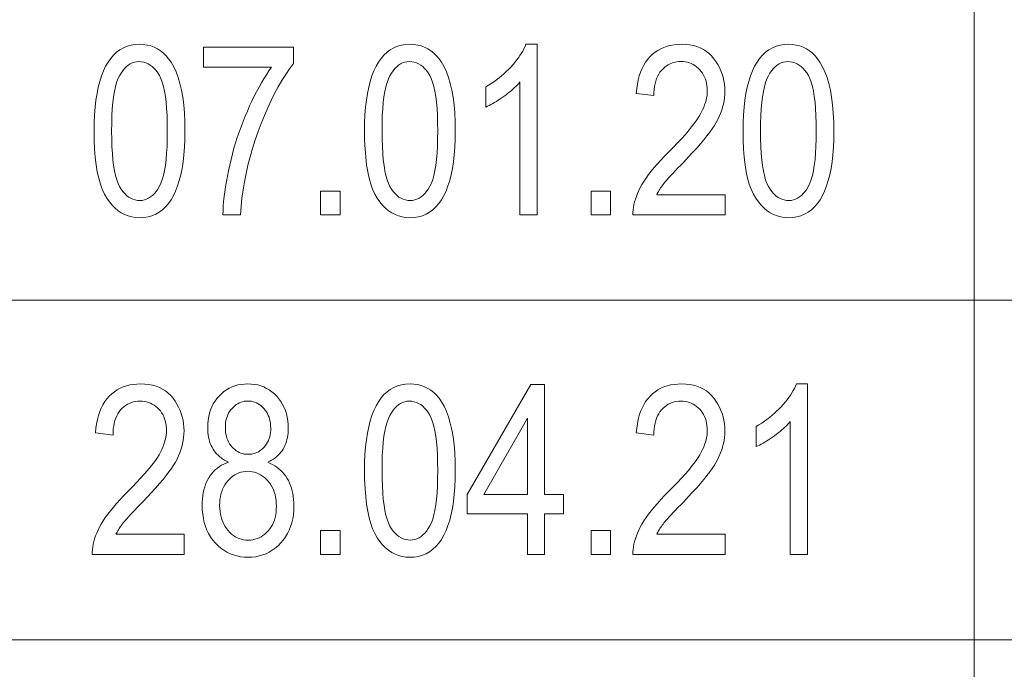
# Model space of a CAD drawing. Extents: x 5 to 2705, y 5 to 648.
# Tile 22 of 50: x 714 to 725, y 54 to 61. Entities that reach past the tile are written whole.
import ezdxf

# ---------------------------------------------------------------- set-up
doc = ezdxf.new("R2010")
doc.units = 0

msp = doc.modelspace()

# ---------------------------------------------------------------- linework, layer by layer
at = {"color": 7, "lineweight": 13}
for p, q in [((725, 74), (725, 46)), ((659, 58), (737, 58)), ((659, 54), (757, 54))]:
    msp.add_line(p, q, dxfattribs=at)
for points in [[(714.631653, 59.992496), (714.632996, 60.090736), (714.637085, 60.18409), (714.64386, 60.272564), (714.65332, 60.356152), (714.665588, 60.434856), (714.680481, 60.508675), (714.69812, 60.57761), (714.718506, 60.641663), (714.741577, 60.700832), (714.767395, 60.755116), (714.795837, 60.804363), (714.826843, 60.848431), (714.860413, 60.88731), (714.896606, 60.921009), (714.935364, 60.94952), (714.976685, 60.972851), (715.020569, 60.990993), (715.067078, 61.003956), (715.11615, 61.01173), (715.167786, 61.014324), (715.213745, 61.012222), (715.257629, 61.00592), (715.299622, 60.995415), (715.339539, 60.980709), (715.377563, 60.9618), (715.413513, 60.93869), (715.44751, 60.911377), (715.479492, 60.879864), (715.50946, 60.844147), (715.537476, 60.80423), (715.568604, 60.750435), (715.596436, 60.690559), (715.620972, 60.624596), (715.642273, 60.552551), (715.660278, 60.474419), (715.674988, 60.390202), (715.686462, 60.299904), (715.694641, 60.203518), (715.699585, 60.101048), (715.701233, 59.992496), (715.699829, 59.894768), (715.695801, 59.801853), (715.689026, 59.713757), (715.679565, 59.630478), (715.667419, 59.55201), (715.652588, 59.478363), (715.63501, 59.409527), (715.614746, 59.345509), (715.591797, 59.286308), (715.566162, 59.231922), (715.537842, 59.182545), (715.506897, 59.138363), (715.473328, 59.099377), (715.437134, 59.065594), (715.398315, 59.037003), (715.356934, 59.013615), (715.312866, 58.995422), (715.266235, 58.982426), (715.216919, 58.974628), (715.165039, 58.972031), (715.118958, 58.974323), (715.074585, 58.981197), (715.031921, 58.992661), (714.990967, 59.008701), (714.951721, 59.029331), (714.914185, 59.054543), (714.878296, 59.084335), (714.844177, 59.118717), (714.811768, 59.157681), (714.781006, 59.201225), (714.752625, 59.250393), (714.727234, 59.306221), (714.704834, 59.368702), (714.685425, 59.437843), (714.668945, 59.513641), (714.655518, 59.596096), (714.645081, 59.685211), (714.637573, 59.780979), (714.633118, 59.883408)], [(715.919495, 60.744202), (715.919495, 60.980217), (716.980896, 60.980217), (716.980896, 60.789223), (716.93396, 60.725693), (716.888245, 60.658443), (716.843628, 60.587467), (716.800171, 60.512768), (716.757812, 60.434345), (716.716675, 60.352196), (716.676636, 60.266323), (716.637756, 60.176723), (716.599976, 60.083405), (716.563416, 59.986355), (716.528931, 59.887535), (716.497498, 59.788895), (716.469116, 59.69043), (716.443787, 59.59214), (716.421509, 59.49403), (716.402344, 59.396095), (716.386169, 59.29834), (716.373047, 59.200764), (716.363037, 59.103363), (716.356018, 59.006138), (716.148682, 59.006138), (716.150208, 59.057175), (716.153198, 59.109875), (716.157593, 59.164242), (716.163391, 59.220272), (716.170654, 59.277966), (716.179382, 59.337326), (716.189514, 59.39835), (716.20105, 59.461037), (716.21405, 59.525387), (716.228516, 59.591404), (716.244202, 59.65794), (716.261047, 59.723846), (716.278992, 59.789127), (716.298096, 59.853779), (716.318359, 59.917801), (716.339722, 59.981197), (716.362244, 60.043968), (716.385864, 60.10611), (716.410645, 60.167625), (716.436523, 60.228512), (716.463196, 60.288185), (716.490295, 60.346054), (716.517761, 60.402126), (716.545654, 60.456398), (716.573975, 60.508865), (716.602722, 60.559536), (716.631836, 60.608402), (716.661377, 60.655468), (716.691284, 60.700737), (716.72168, 60.744202)], [(717.817139, 59.992496), (717.818542, 60.090736), (717.822571, 60.18409), (717.829407, 60.272564), (717.838867, 60.356152), (717.851074, 60.434856), (717.866028, 60.508675), (717.883667, 60.57761), (717.904053, 60.641663), (717.927124, 60.700832), (717.952881, 60.755116), (717.981323, 60.804363), (718.01239, 60.848431), (718.045959, 60.88731), (718.082153, 60.921009), (718.120911, 60.94952), (718.162231, 60.972851), (718.206116, 60.990993), (718.252625, 61.003956), (718.301697, 61.01173), (718.353333, 61.014324), (718.399231, 61.012222), (718.443176, 61.00592), (718.485168, 60.995415), (718.525085, 60.980709), (718.563049, 60.9618), (718.59906, 60.93869), (718.633057, 60.911377), (718.665039, 60.879864), (718.695007, 60.844147), (718.723022, 60.80423), (718.75415, 60.750435), (718.781982, 60.690559), (718.806519, 60.624596), (718.82782, 60.552551), (718.845825, 60.474419), (718.860535, 60.390202), (718.872009, 60.299904), (718.880188, 60.203518), (718.885132, 60.101048), (718.886719, 59.992496), (718.885376, 59.894768), (718.881348, 59.801853), (718.874573, 59.713757), (718.865112, 59.630478), (718.852966, 59.55201), (718.838135, 59.478363), (718.820557, 59.409527), (718.800293, 59.345509), (718.777344, 59.286308), (718.751709, 59.231922), (718.723389, 59.182545), (718.692444, 59.138363), (718.658875, 59.099377), (718.622681, 59.065594), (718.583862, 59.037003), (718.54248, 59.013615), (718.498413, 58.995422), (718.451782, 58.982426), (718.402466, 58.974628), (718.350586, 58.972031), (718.304504, 58.974323), (718.260132, 58.981197), (718.217468, 58.992661), (718.176514, 59.008701), (718.137268, 59.029331), (718.099731, 59.054543), (718.063843, 59.084335), (718.029724, 59.118717), (717.997253, 59.157681), (717.966553, 59.201225), (717.938171, 59.250393), (717.912781, 59.306221), (717.890381, 59.368702), (717.870972, 59.437843), (717.854492, 59.513641), (717.841064, 59.596096), (717.830627, 59.685211), (717.82312, 59.780979), (717.818665, 59.883408)], [(719.849915, 59.006138), (719.64801, 59.006138), (719.64801, 60.570938), (719.633606, 60.554535), (719.618286, 60.538063), (719.601929, 60.521519), (719.584717, 60.50491), (719.566467, 60.488232), (719.547302, 60.471485), (719.527222, 60.45467), (719.506104, 60.43779), (719.48407, 60.420837), (719.461121, 60.40382), (719.437805, 60.38718), (719.414917, 60.371376), (719.392395, 60.356403), (719.3703, 60.342262), (719.348572, 60.328957), (719.327209, 60.316479), (719.306213, 60.304836), (719.285583, 60.294022), (719.265381, 60.284042), (719.245544, 60.274895), (719.245544, 60.512276), (719.278442, 60.531799), (719.310547, 60.55217), (719.341919, 60.573383), (719.372498, 60.595444), (719.402283, 60.618347), (719.431274, 60.642101), (719.459534, 60.666698), (719.486938, 60.692139), (719.513611, 60.71843), (719.539551, 60.745564), (719.56427, 60.773056), (719.587524, 60.800407), (719.609253, 60.827625), (719.629456, 60.854706), (719.648193, 60.881649), (719.665344, 60.908459), (719.68103, 60.935127), (719.69519, 60.961662), (719.707825, 60.98806), (719.718933, 61.014324), (719.849915, 61.014324)], [(722.064087, 59.242153), (722.064087, 59.006138), (720.979492, 59.006138), (720.979614, 59.03513), (720.981689, 59.0648), (720.985596, 59.095154), (720.991394, 59.126194), (720.999146, 59.157913), (721.008728, 59.190311), (721.020264, 59.223396), (721.03363, 59.25716), (721.04895, 59.291607), (721.066162, 59.326736), (721.085815, 59.36285), (721.108459, 59.400246), (721.134155, 59.438919), (721.162842, 59.478882), (721.19458, 59.520123), (721.229309, 59.562645), (721.267029, 59.606453), (721.3078, 59.651539), (721.351562, 59.69791), (721.398315, 59.745564), (721.452881, 59.800495), (721.503479, 59.852879), (721.550232, 59.902706), (721.593018, 59.949986), (721.631958, 59.994713), (721.666992, 60.036888), (721.69812, 60.076511), (721.725342, 60.113586), (721.748657, 60.148109), (721.768066, 60.18008), (721.784668, 60.210564), (721.7995, 60.240627), (721.812561, 60.270264), (721.823914, 60.29948), (721.833557, 60.328274), (721.84137, 60.356644), (721.847534, 60.38459), (721.851868, 60.412113), (721.854492, 60.439213), (721.855347, 60.465893), (721.854492, 60.495884), (721.851807, 60.524746), (721.847351, 60.552475), (721.841064, 60.579071), (721.833008, 60.604534), (721.823181, 60.628868), (721.811584, 60.652065), (721.798157, 60.674133), (721.782959, 60.695068), (721.765991, 60.71487), (721.747742, 60.733143), (721.728577, 60.749493), (721.708618, 60.76392), (721.687866, 60.776424), (721.66626, 60.787003), (721.643799, 60.795662), (721.620544, 60.802391), (721.596375, 60.807201), (721.571472, 60.810089), (721.545654, 60.81105), (721.518066, 60.810013), (721.491516, 60.8069), (721.465881, 60.80172), (721.441345, 60.79446), (721.417786, 60.78513), (721.395203, 60.773724), (721.373657, 60.760242), (721.353149, 60.74469), (721.333618, 60.727066), (721.315125, 60.707367), (721.298035, 60.68573), (721.282715, 60.662292), (721.269226, 60.637051), (721.257507, 60.610012), (721.247559, 60.581173), (721.239502, 60.550529), (721.233154, 60.518089), (721.228699, 60.483845), (721.225952, 60.447803), (721.225098, 60.409958), (721.0177, 60.435879), (721.023254, 60.492023), (721.031189, 60.545319), (721.041565, 60.595764), (721.05426, 60.643356), (721.069397, 60.688095), (721.086853, 60.729984), (721.10675, 60.769024), (721.129028, 60.80521), (721.153687, 60.838547), (721.180725, 60.86903), (721.2099, 60.896637), (721.240784, 60.921337), (721.273499, 60.94313), (721.307983, 60.962017), (721.344299, 60.978001), (721.382324, 60.991077), (721.42218, 61.001247), (721.463867, 61.008511), (721.507263, 61.012871), (721.55249, 61.014324), (721.601501, 61.01263), (721.64801, 61.007557), (721.692139, 60.9991), (721.733765, 60.987255), (721.77301, 60.972031), (721.809753, 60.953423), (721.844116, 60.931431), (721.875977, 60.906055), (721.905457, 60.877296), (721.932434, 60.845154), (721.95697, 60.81086), (721.978882, 60.775635), (721.998169, 60.739479), (722.014954, 60.7024), (722.029114, 60.664391), (722.04071, 60.625454), (722.049744, 60.58559), (722.056213, 60.5448), (722.060059, 60.503082), (722.06134, 60.460434), (722.060364, 60.422394), (722.057312, 60.384666), (722.052307, 60.347248), (722.045227, 60.31015), (722.036133, 60.273361), (722.025024, 60.236889), (722.011902, 60.200729), (721.996765, 60.164883), (721.979614, 60.129353), (721.960388, 60.094131), (721.938416, 60.057903), (721.912781, 60.019344), (721.883484, 59.978451), (721.850647, 59.935223), (721.814087, 59.889664), (721.773926, 59.841774), (721.730164, 59.791546), (721.682739, 59.738991), (721.631714, 59.684097), (721.577087, 59.626873), (721.542297, 59.591213), (721.510132, 59.557899), (721.480469, 59.526928), (721.45343, 59.498306), (721.428894, 59.472031), (721.40686, 59.448101), (721.387451, 59.426521), (721.370544, 59.407284), (721.356201, 59.390396), (721.344421, 59.375851), (721.334167, 59.36248), (721.324219, 59.349113), (721.314697, 59.335743), (721.305603, 59.322372), (721.296875, 59.309002), (721.288574, 59.295631), (721.28064, 59.282265), (721.273071, 59.268894), (721.26593, 59.255524), (721.259155, 59.242153)], [(722.276917, 59.992496), (722.278259, 60.090736), (722.282349, 60.18409), (722.289124, 60.272564), (722.298645, 60.356152), (722.310852, 60.434856), (722.325806, 60.508675), (722.343445, 60.57761), (722.36377, 60.641663), (722.386902, 60.700832), (722.412659, 60.755116), (722.441101, 60.804363), (722.472107, 60.848431), (722.505737, 60.88731), (722.54187, 60.921009), (722.580627, 60.94952), (722.621948, 60.972851), (722.665894, 60.990993), (722.712341, 61.003956), (722.761414, 61.01173), (722.813049, 61.014324), (722.859009, 61.012222), (722.902954, 61.00592), (722.944885, 60.995415), (722.984863, 60.980709), (723.022827, 60.9618), (723.058777, 60.93869), (723.092773, 60.911377), (723.124756, 60.879864), (723.154785, 60.844147), (723.1828, 60.80423), (723.213867, 60.750435), (723.241699, 60.690559), (723.266296, 60.624596), (723.287537, 60.552551), (723.305542, 60.474419), (723.320312, 60.390202), (723.331787, 60.299904), (723.339966, 60.203518), (723.344849, 60.101048), (723.346497, 59.992496), (723.345154, 59.894768), (723.341064, 59.801853), (723.334351, 59.713757), (723.32489, 59.630478), (723.312744, 59.55201), (723.297852, 59.478363), (723.280334, 59.409527), (723.260071, 59.345509), (723.237122, 59.286308), (723.211426, 59.231922), (723.183105, 59.182545), (723.152161, 59.138363), (723.118591, 59.099377), (723.082458, 59.065594), (723.04364, 59.037003), (723.002197, 59.013615), (722.958191, 58.995422), (722.911499, 58.982426), (722.862244, 58.974628), (722.810364, 58.972031), (722.764282, 58.974323), (722.71991, 58.981197), (722.677246, 58.992661), (722.636292, 59.008701), (722.596985, 59.029331), (722.559448, 59.054543), (722.523621, 59.084335), (722.489502, 59.118717), (722.457031, 59.157681), (722.426331, 59.201225), (722.397949, 59.250393), (722.372559, 59.306221), (722.350098, 59.368702), (722.330688, 59.437843), (722.31427, 59.513641), (722.300842, 59.596096), (722.290344, 59.685211), (722.282898, 59.780979), (722.278442, 59.883408)], [(714.837646, 59.992496), (714.838562, 59.8983), (714.84137, 59.810532), (714.846069, 59.729187), (714.8526, 59.65427), (714.861023, 59.585777), (714.871277, 59.523708), (714.883423, 59.468067), (714.897461, 59.418854), (714.91333, 59.376064), (714.931091, 59.339699), (714.950317, 59.308205), (714.970581, 59.280025), (714.991882, 59.255161), (715.014221, 59.233612), (715.037659, 59.215382), (715.062134, 59.200462), (715.087646, 59.188858), (715.114197, 59.180573), (715.141846, 59.175598), (715.170532, 59.173943), (715.197632, 59.175621), (715.223816, 59.180653), (715.249146, 59.189045), (715.27356, 59.20079), (715.297058, 59.215893), (715.319641, 59.234352), (715.34137, 59.256165), (715.362183, 59.281334), (715.38208, 59.309864), (715.401062, 59.341743), (715.418701, 59.378456), (715.434448, 59.421471), (715.448364, 59.470791), (715.460449, 59.526409), (715.470642, 59.588333), (715.479004, 59.656559), (715.485474, 59.731091), (715.490112, 59.811924), (715.49292, 59.899055), (715.493835, 59.992496), (715.49292, 60.086945), (715.490112, 60.174923), (715.485413, 60.256439), (715.478882, 60.331486), (715.470459, 60.400066), (715.460205, 60.462181), (715.448059, 60.51783), (715.434021, 60.567013), (715.418152, 60.609726), (715.400391, 60.645973), (715.381165, 60.677338), (715.360779, 60.705402), (715.339355, 60.730164), (715.316772, 60.751621), (715.293091, 60.769779), (715.268372, 60.784637), (715.242493, 60.796192), (715.215515, 60.804447), (715.187439, 60.809399), (715.158203, 60.81105), (715.131409, 60.809372), (715.105408, 60.804337), (715.080383, 60.795948), (715.056213, 60.784203), (715.032898, 60.769096), (715.010498, 60.750641), (714.988953, 60.728825), (714.968323, 60.703655), (714.948608, 60.675129), (714.929688, 60.643246), (714.912231, 60.606533), (714.896545, 60.563519), (714.882751, 60.514202), (714.870789, 60.45858), (714.860657, 60.396656), (714.852356, 60.32843), (714.845947, 60.253899), (714.841309, 60.173069), (714.838562, 60.085934)], [(718.023193, 59.992496), (718.024109, 59.8983), (718.026917, 59.810532), (718.031555, 59.729187), (718.038147, 59.65427), (718.046509, 59.585777), (718.056824, 59.523708), (718.06897, 59.468067), (718.083008, 59.418854), (718.098877, 59.376064), (718.116638, 59.339699), (718.135864, 59.308205), (718.156128, 59.280025), (718.177429, 59.255161), (718.199768, 59.233612), (718.223206, 59.215382), (718.247681, 59.200462), (718.273193, 59.188858), (718.299744, 59.180573), (718.327393, 59.175598), (718.356018, 59.173943), (718.383179, 59.175621), (718.409363, 59.180653), (718.434692, 59.189045), (718.459106, 59.20079), (718.482605, 59.215893), (718.505188, 59.234352), (718.526917, 59.256165), (718.547668, 59.281334), (718.567627, 59.309864), (718.586609, 59.341743), (718.604248, 59.378456), (718.619995, 59.421471), (718.633911, 59.470791), (718.645996, 59.526409), (718.656189, 59.588333), (718.664551, 59.656559), (718.671021, 59.731091), (718.675659, 59.811924), (718.678467, 59.899055), (718.679382, 59.992496), (718.678467, 60.086945), (718.675659, 60.174923), (718.670959, 60.256439), (718.664429, 60.331486), (718.656006, 60.400066), (718.645752, 60.462181), (718.633606, 60.51783), (718.619568, 60.567013), (718.603699, 60.609726), (718.585938, 60.645973), (718.566711, 60.677338), (718.546326, 60.705402), (718.524902, 60.730164), (718.502319, 60.751621), (718.478638, 60.769779), (718.453918, 60.784637), (718.42804, 60.796192), (718.401062, 60.804447), (718.372986, 60.809399), (718.34375, 60.81105), (718.316956, 60.809372), (718.290955, 60.804337), (718.26593, 60.795948), (718.241699, 60.784203), (718.218445, 60.769096), (718.196045, 60.750641), (718.1745, 60.728825), (718.15387, 60.703655), (718.134094, 60.675129), (718.115234, 60.643246), (718.097778, 60.606533), (718.082092, 60.563519), (718.068298, 60.514202), (718.056335, 60.45858), (718.046204, 60.396656), (718.037903, 60.32843), (718.031433, 60.253899), (718.026855, 60.173069), (718.024109, 60.085934)], [(722.48291, 59.992496), (722.483887, 59.8983), (722.486633, 59.810532), (722.491333, 59.729187), (722.497864, 59.65427), (722.506287, 59.585777), (722.516541, 59.523708), (722.528687, 59.468067), (722.542725, 59.418854), (722.558594, 59.376064), (722.576355, 59.339699), (722.595581, 59.308205), (722.615845, 59.280025), (722.637146, 59.255161), (722.659546, 59.233612), (722.682983, 59.215382), (722.707397, 59.200462), (722.732971, 59.188858), (722.759521, 59.180573), (722.787109, 59.175598), (722.815796, 59.173943), (722.842896, 59.175621), (722.869141, 59.180653), (722.894409, 59.189045), (722.918823, 59.20079), (722.942322, 59.215893), (722.964966, 59.234352), (722.986633, 59.256165), (723.007446, 59.281334), (723.027344, 59.309864), (723.046387, 59.341743), (723.063965, 59.378456), (723.079773, 59.421471), (723.093689, 59.470791), (723.105713, 59.526409), (723.115967, 59.588333), (723.124268, 59.656559), (723.130798, 59.731091), (723.135437, 59.811924), (723.138184, 59.899055), (723.13916, 59.992496), (723.138184, 60.086945), (723.135376, 60.174923), (723.130737, 60.256439), (723.124207, 60.331486), (723.115784, 60.400066), (723.105469, 60.462181), (723.093323, 60.51783), (723.079346, 60.567013), (723.063416, 60.609726), (723.045654, 60.645973), (723.026428, 60.677338), (723.006104, 60.705402), (722.984619, 60.730164), (722.962097, 60.751621), (722.938416, 60.769779), (722.913635, 60.784637), (722.887756, 60.796192), (722.860779, 60.804447), (722.832703, 60.809399), (722.803528, 60.81105), (722.776672, 60.809372), (722.750732, 60.804337), (722.725647, 60.795948), (722.701477, 60.784203), (722.678162, 60.769096), (722.655762, 60.750641), (722.634277, 60.728825), (722.613647, 60.703655), (722.593872, 60.675129), (722.575012, 60.643246), (722.557495, 60.606533), (722.54187, 60.563519), (722.528076, 60.514202), (722.516052, 60.45858), (722.50592, 60.396656), (722.497681, 60.32843), (722.491211, 60.253899), (722.486633, 60.173069), (722.483826, 60.085934)], [(717.30011, 59.006138), (717.30011, 59.285809), (717.529297, 59.285809), (717.529297, 59.006138)], [(720.485657, 59.006138), (720.485657, 59.285809), (720.714844, 59.285809), (720.714844, 59.006138)], [(715.692993, 55.242153), (715.692993, 55.006138), (714.608459, 55.006138), (714.608582, 55.03513), (714.610596, 55.0648), (714.614502, 55.095154), (714.620361, 55.126194), (714.628052, 55.157913), (714.637634, 55.190311), (714.64917, 55.223396), (714.662598, 55.25716), (714.677856, 55.291607), (714.695068, 55.326736), (714.714722, 55.36285), (714.737366, 55.400246), (714.763062, 55.438919), (714.791748, 55.478882), (714.823486, 55.520123), (714.858215, 55.562645), (714.895935, 55.606453), (714.936707, 55.651539), (714.980469, 55.69791), (715.027283, 55.745564), (715.081787, 55.800495), (715.132446, 55.852879), (715.179138, 55.902706), (715.221985, 55.949986), (715.260864, 55.994713), (715.295898, 56.036888), (715.327026, 56.076511), (715.354248, 56.113586), (715.377563, 56.148109), (715.396973, 56.18008), (715.413574, 56.210564), (715.428406, 56.240627), (715.441528, 56.270264), (715.452881, 56.29948), (715.462463, 56.328274), (715.470337, 56.356644), (715.47644, 56.38459), (715.480774, 56.412113), (715.483398, 56.439213), (715.484314, 56.465893), (715.483398, 56.495884), (715.480713, 56.524746), (715.476257, 56.552475), (715.469971, 56.579071), (715.461975, 56.604534), (715.452148, 56.628868), (715.440491, 56.652065), (715.427124, 56.674133), (715.411926, 56.695068), (715.394958, 56.71487), (715.376648, 56.733143), (715.357544, 56.749493), (715.337585, 56.76392), (715.316772, 56.776424), (715.295166, 56.787003), (715.272705, 56.795662), (715.249451, 56.802391), (715.225342, 56.807201), (715.200378, 56.810089), (715.174622, 56.81105), (715.146973, 56.810013), (715.120422, 56.8069), (715.094849, 56.80172), (715.070251, 56.79446), (715.046692, 56.78513), (715.02417, 56.773724), (715.002625, 56.760242), (714.982056, 56.74469), (714.962585, 56.727066), (714.944031, 56.707367), (714.926941, 56.68573), (714.911621, 56.662292), (714.898132, 56.637051), (714.886414, 56.610012), (714.876526, 56.581173), (714.868408, 56.550529), (714.862122, 56.518089), (714.857605, 56.483845), (714.854919, 56.447803), (714.854004, 56.409958), (714.646606, 56.435879), (714.652222, 56.492023), (714.660156, 56.545319), (714.670471, 56.595764), (714.683167, 56.643356), (714.698303, 56.688095), (714.71582, 56.729984), (714.735657, 56.769024), (714.757935, 56.80521), (714.782593, 56.838547), (714.809692, 56.86903), (714.838806, 56.896637), (714.86969, 56.921337), (714.902405, 56.94313), (714.936951, 56.962017), (714.973206, 56.978001), (715.011292, 56.991077), (715.051147, 57.001247), (715.092773, 57.008511), (715.13623, 57.012871), (715.181396, 57.014324), (715.230408, 57.01263), (715.276978, 57.007557), (715.321045, 56.9991), (715.362732, 56.987255), (715.401917, 56.972031), (715.438721, 56.953423), (715.473022, 56.931431), (715.504944, 56.906055), (715.534363, 56.877296), (715.56134, 56.845154), (715.585876, 56.81086), (715.607788, 56.775635), (715.627136, 56.739479), (715.64386, 56.7024), (715.658081, 56.664391), (715.669678, 56.625454), (715.678711, 56.58559), (715.68512, 56.5448), (715.689026, 56.503082), (715.690308, 56.460434), (715.68927, 56.422394), (715.686279, 56.384666), (715.681213, 56.347248), (715.674133, 56.31015), (715.665039, 56.273361), (715.653931, 56.236889), (715.640808, 56.200729), (715.625671, 56.164883), (715.608521, 56.129353), (715.589355, 56.094131), (715.567322, 56.057903), (715.541687, 56.019344), (715.512451, 55.978451), (715.479553, 55.935223), (715.442993, 55.889664), (715.402893, 55.841774), (715.35907, 55.791546), (715.311707, 55.738991), (715.26062, 55.684097), (715.205994, 55.626873), (715.171265, 55.591213), (715.139038, 55.557899), (715.109436, 55.526928), (715.082336, 55.498306), (715.0578, 55.472031), (715.035828, 55.448101), (715.016357, 55.426521), (714.999512, 55.407284), (714.985168, 55.390396), (714.973389, 55.375851), (714.963074, 55.36248), (714.953125, 55.349113), (714.943665, 55.335743), (714.934509, 55.322372), (714.925781, 55.309002), (714.91748, 55.295631), (714.909546, 55.282265), (714.901978, 55.268894), (714.894836, 55.255524), (714.888123, 55.242153)], [(716.215515, 56.090721), (716.191833, 56.102108), (716.169312, 56.114433), (716.14801, 56.127701), (716.127869, 56.141911), (716.108948, 56.157059), (716.091187, 56.173149), (716.074646, 56.190182), (716.059265, 56.208157), (716.045044, 56.227074), (716.032043, 56.246929), (716.020264, 56.267754), (716.009705, 56.289577), (716.000366, 56.312393), (715.99231, 56.336205), (715.985474, 56.361015), (715.979919, 56.386822), (715.975525, 56.41362), (715.972473, 56.441418), (715.970581, 56.470211), (715.969971, 56.5), (715.971313, 56.54472), (715.975342, 56.587749), (715.982056, 56.629086), (715.991455, 56.668732), (716.00354, 56.706684), (716.018311, 56.742947), (716.035828, 56.777515), (716.055969, 56.810394), (716.078796, 56.841579), (716.10437, 56.871075), (716.131897, 56.898293), (716.160828, 56.922646), (716.191162, 56.944134), (716.222839, 56.962753), (716.25592, 56.978512), (716.290405, 56.991405), (716.326233, 57.001431), (716.363464, 57.008595), (716.402039, 57.01289), (716.442017, 57.014324), (716.482239, 57.012863), (716.521118, 57.008484), (716.558594, 57.001186), (716.594666, 56.990967), (716.629395, 56.977829), (716.662781, 56.961773), (716.694702, 56.942795), (716.725342, 56.920898), (716.754517, 56.896084), (716.782349, 56.868347), (716.808167, 56.838306), (716.831238, 56.806576), (716.851624, 56.773151), (716.869263, 56.738033), (716.884155, 56.701225), (716.896423, 56.662727), (716.905884, 56.622536), (716.91272, 56.580654), (716.916748, 56.537079), (716.918091, 56.491814), (716.917542, 56.463333), (716.91571, 56.435741), (716.91272, 56.409039), (716.908508, 56.383217), (716.903137, 56.358288), (716.896484, 56.33424), (716.888733, 56.311085), (716.8797, 56.288811), (716.869507, 56.267426), (716.858093, 56.246929), (716.845459, 56.227318), (716.831604, 56.208595), (716.816528, 56.190758), (716.800232, 56.173805), (716.782715, 56.157742), (716.763977, 56.142563), (716.743958, 56.128273), (716.722778, 56.114868), (716.700317, 56.102352), (716.676636, 56.090721), (716.705688, 56.078266), (716.733398, 56.064365), (716.759644, 56.049015), (716.784607, 56.032223), (716.808105, 56.013981), (716.830261, 55.994297), (716.851074, 55.973164), (716.870483, 55.950584), (716.888489, 55.926559), (716.905151, 55.901089), (716.920349, 55.874268), (716.933899, 55.846191), (716.945862, 55.81686), (716.956238, 55.786274), (716.965027, 55.754433), (716.972229, 55.721336), (716.977783, 55.686985), (716.98175, 55.651375), (716.984192, 55.614513), (716.984985, 55.576397), (716.983398, 55.523907), (716.97876, 55.473396), (716.971008, 55.424862), (716.960205, 55.378307), (716.946289, 55.333729), (716.929199, 55.29113), (716.909119, 55.250511), (716.885864, 55.211868), (716.859558, 55.175205), (716.830139, 55.140518), (716.798401, 55.108505), (716.765198, 55.079861), (716.73053, 55.054588), (716.694336, 55.032688), (716.656677, 55.014153), (716.617554, 54.998989), (716.576904, 54.987194), (716.53479, 54.978771), (716.491211, 54.973717), (716.446106, 54.972031), (716.400452, 54.973717), (716.356384, 54.978771), (716.313843, 54.987194), (716.272888, 54.998989), (716.233459, 55.014153), (716.195557, 55.032688), (716.15918, 55.054588), (716.124329, 55.079861), (716.091064, 55.108505), (716.059326, 55.140518), (716.029907, 55.17527), (716.003601, 55.212139), (715.980347, 55.251125), (715.960205, 55.292221), (715.943176, 55.335434), (715.92926, 55.380764), (715.918396, 55.428204), (715.910645, 55.47776), (715.906006, 55.529434), (715.90448, 55.583218), (715.905273, 55.622623), (715.907776, 55.660625), (715.911926, 55.697224), (715.917664, 55.732414), (715.92511, 55.766201), (715.934204, 55.79858), (715.944946, 55.829556), (715.957275, 55.859127), (715.971313, 55.887291), (715.987, 55.914051), (716.00415, 55.93927), (716.022583, 55.962811), (716.042236, 55.984673), (716.063171, 56.004856), (716.085388, 56.023361), (716.108887, 56.040192), (716.133667, 56.05534), (716.159668, 56.068813), (716.186951, 56.080605)], [(717.817139, 55.992496), (717.818542, 56.090736), (717.822571, 56.18409), (717.829407, 56.272564), (717.838867, 56.356152), (717.851074, 56.434856), (717.866028, 56.508675), (717.883667, 56.57761), (717.904053, 56.641663), (717.927124, 56.700832), (717.952881, 56.755116), (717.981323, 56.804363), (718.01239, 56.848431), (718.045959, 56.88731), (718.082153, 56.921009), (718.120911, 56.94952), (718.162231, 56.972851), (718.206116, 56.990993), (718.252625, 57.003956), (718.301697, 57.01173), (718.353333, 57.014324), (718.399231, 57.012222), (718.443176, 57.00592), (718.485168, 56.995415), (718.525085, 56.980709), (718.563049, 56.9618), (718.59906, 56.93869), (718.633057, 56.911377), (718.665039, 56.879864), (718.695007, 56.844147), (718.723022, 56.80423), (718.75415, 56.750435), (718.781982, 56.690559), (718.806519, 56.624596), (718.82782, 56.552551), (718.845825, 56.474419), (718.860535, 56.390202), (718.872009, 56.299904), (718.880188, 56.203518), (718.885132, 56.101048), (718.886719, 55.992496), (718.885376, 55.894768), (718.881348, 55.801853), (718.874573, 55.713757), (718.865112, 55.630478), (718.852966, 55.55201), (718.838135, 55.478363), (718.820557, 55.409527), (718.800293, 55.345509), (718.777344, 55.286308), (718.751709, 55.231922), (718.723389, 55.182545), (718.692444, 55.138363), (718.658875, 55.099377), (718.622681, 55.065594), (718.583862, 55.037003), (718.54248, 55.013615), (718.498413, 54.995422), (718.451782, 54.982426), (718.402466, 54.974628), (718.350586, 54.972031), (718.304504, 54.974323), (718.260132, 54.981197), (718.217468, 54.992661), (718.176514, 55.008701), (718.137268, 55.029331), (718.099731, 55.054543), (718.063843, 55.084335), (718.029724, 55.118717), (717.997253, 55.157681), (717.966553, 55.201225), (717.938171, 55.250393), (717.912781, 55.306221), (717.890381, 55.368702), (717.870972, 55.437843), (717.854492, 55.513641), (717.841064, 55.596096), (717.830627, 55.685211), (717.82312, 55.780979), (717.818665, 55.883408)], [(719.736694, 55.006138), (719.736694, 55.484993), (719.025879, 55.484993), (719.025879, 55.710094), (719.774902, 57.006138), (719.938599, 57.006138), (719.938599, 55.710094), (720.16095, 55.710094), (720.16095, 55.484993), (719.938599, 55.484993), (719.938599, 55.006138)], [(722.064087, 55.242153), (722.064087, 55.006138), (720.979492, 55.006138), (720.979614, 55.03513), (720.981689, 55.0648), (720.985596, 55.095154), (720.991394, 55.126194), (720.999146, 55.157913), (721.008728, 55.190311), (721.020264, 55.223396), (721.03363, 55.25716), (721.04895, 55.291607), (721.066162, 55.326736), (721.085815, 55.36285), (721.108459, 55.400246), (721.134155, 55.438919), (721.162842, 55.478882), (721.19458, 55.520123), (721.229309, 55.562645), (721.267029, 55.606453), (721.3078, 55.651539), (721.351562, 55.69791), (721.398315, 55.745564), (721.452881, 55.800495), (721.503479, 55.852879), (721.550232, 55.902706), (721.593018, 55.949986), (721.631958, 55.994713), (721.666992, 56.036888), (721.69812, 56.076511), (721.725342, 56.113586), (721.748657, 56.148109), (721.768066, 56.18008), (721.784668, 56.210564), (721.7995, 56.240627), (721.812561, 56.270264), (721.823914, 56.29948), (721.833557, 56.328274), (721.84137, 56.356644), (721.847534, 56.38459), (721.851868, 56.412113), (721.854492, 56.439213), (721.855347, 56.465893), (721.854492, 56.495884), (721.851807, 56.524746), (721.847351, 56.552475), (721.841064, 56.579071), (721.833008, 56.604534), (721.823181, 56.628868), (721.811584, 56.652065), (721.798157, 56.674133), (721.782959, 56.695068), (721.765991, 56.71487), (721.747742, 56.733143), (721.728577, 56.749493), (721.708618, 56.76392), (721.687866, 56.776424), (721.66626, 56.787003), (721.643799, 56.795662), (721.620544, 56.802391), (721.596375, 56.807201), (721.571472, 56.810089), (721.545654, 56.81105), (721.518066, 56.810013), (721.491516, 56.8069), (721.465881, 56.80172), (721.441345, 56.79446), (721.417786, 56.78513), (721.395203, 56.773724), (721.373657, 56.760242), (721.353149, 56.74469), (721.333618, 56.727066), (721.315125, 56.707367), (721.298035, 56.68573), (721.282715, 56.662292), (721.269226, 56.637051), (721.257507, 56.610012), (721.247559, 56.581173), (721.239502, 56.550529), (721.233154, 56.518089), (721.228699, 56.483845), (721.225952, 56.447803), (721.225098, 56.409958), (721.0177, 56.435879), (721.023254, 56.492023), (721.031189, 56.545319), (721.041565, 56.595764), (721.05426, 56.643356), (721.069397, 56.688095), (721.086853, 56.729984), (721.10675, 56.769024), (721.129028, 56.80521), (721.153687, 56.838547), (721.180725, 56.86903), (721.2099, 56.896637), (721.240784, 56.921337), (721.273499, 56.94313), (721.307983, 56.962017), (721.344299, 56.978001), (721.382324, 56.991077), (721.42218, 57.001247), (721.463867, 57.008511), (721.507263, 57.012871), (721.55249, 57.014324), (721.601501, 57.01263), (721.64801, 57.007557), (721.692139, 56.9991), (721.733765, 56.987255), (721.77301, 56.972031), (721.809753, 56.953423), (721.844116, 56.931431), (721.875977, 56.906055), (721.905457, 56.877296), (721.932434, 56.845154), (721.95697, 56.81086), (721.978882, 56.775635), (721.998169, 56.739479), (722.014954, 56.7024), (722.029114, 56.664391), (722.04071, 56.625454), (722.049744, 56.58559), (722.056213, 56.5448), (722.060059, 56.503082), (722.06134, 56.460434), (722.060364, 56.422394), (722.057312, 56.384666), (722.052307, 56.347248), (722.045227, 56.31015), (722.036133, 56.273361), (722.025024, 56.236889), (722.011902, 56.200729), (721.996765, 56.164883), (721.979614, 56.129353), (721.960388, 56.094131), (721.938416, 56.057903), (721.912781, 56.019344), (721.883484, 55.978451), (721.850647, 55.935223), (721.814087, 55.889664), (721.773926, 55.841774), (721.730164, 55.791546), (721.682739, 55.738991), (721.631714, 55.684097), (721.577087, 55.626873), (721.542297, 55.591213), (721.510132, 55.557899), (721.480469, 55.526928), (721.45343, 55.498306), (721.428894, 55.472031), (721.40686, 55.448101), (721.387451, 55.426521), (721.370544, 55.407284), (721.356201, 55.390396), (721.344421, 55.375851), (721.334167, 55.36248), (721.324219, 55.349113), (721.314697, 55.335743), (721.305603, 55.322372), (721.296875, 55.309002), (721.288574, 55.295631), (721.28064, 55.282265), (721.273071, 55.268894), (721.26593, 55.255524), (721.259155, 55.242153)], [(723.035461, 55.006138), (722.833557, 55.006138), (722.833557, 56.570938), (722.819153, 56.554535), (722.803772, 56.538063), (722.787476, 56.521519), (722.770264, 56.50491), (722.752014, 56.488232), (722.732849, 56.471485), (722.712708, 56.45467), (722.69165, 56.43779), (722.669617, 56.420837), (722.646606, 56.40382), (722.623352, 56.38718), (722.600464, 56.371376), (722.577942, 56.356403), (722.555847, 56.342262), (722.534058, 56.328957), (722.512695, 56.316479), (722.49176, 56.304836), (722.47113, 56.294022), (722.450928, 56.284042), (722.431091, 56.274895), (722.431091, 56.512276), (722.463989, 56.531799), (722.496094, 56.55217), (722.527466, 56.573383), (722.557983, 56.595444), (722.58783, 56.618347), (722.616821, 56.642101), (722.64502, 56.666698), (722.672485, 56.692139), (722.699158, 56.71843), (722.725098, 56.745564), (722.749817, 56.773056), (722.773071, 56.800407), (722.7948, 56.827625), (722.815002, 56.854706), (722.833679, 56.881649), (722.850891, 56.908459), (722.866577, 56.935127), (722.880737, 56.961662), (722.893372, 56.98806), (722.90448, 57.014324), (723.035461, 57.014324)], [(716.177307, 56.506821), (716.178101, 56.477951), (716.18042, 56.450287), (716.184326, 56.42382), (716.189758, 56.398552), (716.196777, 56.374489), (716.205322, 56.351624), (716.215454, 56.329956), (716.227112, 56.309494), (716.240295, 56.29023), (716.255066, 56.272167), (716.270996, 56.255577), (716.287598, 56.240734), (716.304932, 56.227638), (716.322998, 56.21629), (716.341736, 56.206684), (716.361206, 56.198826), (716.381348, 56.192715), (716.402222, 56.188347), (716.423767, 56.18573), (716.446106, 56.184856), (716.467834, 56.185715), (716.488953, 56.188293), (716.50946, 56.192589), (716.529236, 56.198608), (716.548401, 56.206341), (716.566895, 56.215797), (716.584778, 56.226971), (716.601929, 56.239861), (716.618469, 56.254475), (716.634338, 56.270805), (716.649109, 56.288498), (716.662354, 56.307201), (716.674011, 56.326916), (716.684143, 56.347637), (716.692688, 56.36937), (716.699707, 56.392113), (716.705139, 56.415867), (716.708984, 56.440628), (716.711365, 56.466396), (716.712097, 56.493179), (716.711304, 56.520771), (716.708923, 56.547337), (716.704956, 56.572884), (716.699341, 56.597408), (716.692139, 56.620907), (716.683411, 56.643383), (716.673035, 56.664833), (716.661011, 56.685265), (716.647461, 56.70467), (716.632324, 56.723053), (716.616028, 56.740032), (716.599243, 56.755222), (716.581787, 56.768627), (716.563782, 56.780243), (716.545166, 56.790073), (716.526001, 56.798115), (716.506226, 56.804371), (716.48584, 56.808838), (716.464905, 56.81152), (716.443359, 56.812412), (716.421814, 56.811539), (716.40094, 56.808922), (716.380615, 56.804554), (716.360962, 56.798443), (716.341919, 56.790585), (716.323425, 56.780983), (716.305603, 56.76963), (716.288391, 56.756535), (716.27179, 56.741692), (716.255798, 56.725101), (716.240845, 56.707203), (716.227539, 56.688431), (716.215759, 56.668785), (716.205566, 56.648266), (716.19696, 56.626873), (716.18988, 56.60461), (716.184387, 56.58147), (716.180481, 56.557461), (716.178101, 56.532578)], [(718.023193, 55.992496), (718.024109, 55.8983), (718.026917, 55.810532), (718.031555, 55.729187), (718.038147, 55.65427), (718.046509, 55.585777), (718.056824, 55.523708), (718.06897, 55.468067), (718.083008, 55.418854), (718.098877, 55.376064), (718.116638, 55.339699), (718.135864, 55.308205), (718.156128, 55.280025), (718.177429, 55.255161), (718.199768, 55.233612), (718.223206, 55.215382), (718.247681, 55.200462), (718.273193, 55.188858), (718.299744, 55.180573), (718.327393, 55.175598), (718.356018, 55.173943), (718.383179, 55.175621), (718.409363, 55.180653), (718.434692, 55.189045), (718.459106, 55.20079), (718.482605, 55.215893), (718.505188, 55.234352), (718.526917, 55.256165), (718.547668, 55.281334), (718.567627, 55.309864), (718.586609, 55.341743), (718.604248, 55.378456), (718.619995, 55.421471), (718.633911, 55.470791), (718.645996, 55.526409), (718.656189, 55.588333), (718.664551, 55.656559), (718.671021, 55.731091), (718.675659, 55.811924), (718.678467, 55.899055), (718.679382, 55.992496), (718.678467, 56.086945), (718.675659, 56.174923), (718.670959, 56.256439), (718.664429, 56.331486), (718.656006, 56.400066), (718.645752, 56.462181), (718.633606, 56.51783), (718.619568, 56.567013), (718.603699, 56.609726), (718.585938, 56.645973), (718.566711, 56.677338), (718.546326, 56.705402), (718.524902, 56.730164), (718.502319, 56.751621), (718.478638, 56.769779), (718.453918, 56.784637), (718.42804, 56.796192), (718.401062, 56.804447), (718.372986, 56.809399), (718.34375, 56.81105), (718.316956, 56.809372), (718.290955, 56.804337), (718.26593, 56.795948), (718.241699, 56.784203), (718.218445, 56.769096), (718.196045, 56.750641), (718.1745, 56.728825), (718.15387, 56.703655), (718.134094, 56.675129), (718.115234, 56.643246), (718.097778, 56.606533), (718.082092, 56.563519), (718.068298, 56.514202), (718.056335, 56.45858), (718.046204, 56.396656), (718.037903, 56.32843), (718.031433, 56.253899), (718.026855, 56.173069), (718.024109, 56.085934)], [(719.736694, 55.710094), (719.736694, 56.611866), (719.223694, 55.710094)], [(716.110474, 55.583218), (716.11145, 55.5471), (716.114441, 55.512413), (716.119385, 55.47916), (716.126282, 55.447338), (716.135193, 55.41695), (716.146118, 55.387993), (716.158936, 55.36047), (716.173767, 55.334377), (716.190613, 55.309719), (716.209412, 55.286491), (716.229553, 55.265106), (716.250488, 55.245975), (716.272217, 55.229092), (716.294739, 55.214458), (716.317993, 55.20208), (716.342102, 55.191948), (716.366943, 55.184071), (716.392517, 55.178444), (716.418945, 55.175068), (716.446106, 55.173943), (716.473511, 55.175034), (716.500061, 55.178307), (716.525757, 55.183765), (716.550659, 55.191402), (716.574646, 55.201225), (716.597839, 55.21323), (716.620178, 55.227421), (716.641663, 55.24379), (716.662292, 55.262344), (716.682129, 55.283081), (716.7005, 55.305645), (716.71698, 55.329685), (716.731506, 55.355198), (716.74408, 55.382183), (716.754761, 55.410641), (716.763489, 55.440571), (716.770264, 55.471977), (716.775085, 55.504856), (716.778015, 55.539207), (716.778992, 55.575031), (716.777954, 55.611153), (716.774963, 55.645836), (716.77002, 55.679092), (716.763062, 55.710915), (716.754089, 55.741302), (716.743103, 55.770256), (716.730164, 55.797783), (716.71521, 55.823872), (716.698303, 55.848534), (716.679382, 55.871758), (716.659058, 55.893143), (716.637939, 55.912277), (716.616089, 55.929161), (716.593384, 55.94379), (716.569885, 55.956173), (716.545654, 55.966301), (716.520569, 55.974178), (716.49469, 55.979809), (716.468079, 55.983185), (716.440613, 55.98431), (716.413513, 55.983192), (716.387207, 55.979836), (716.361694, 55.974243), (716.337036, 55.966412), (716.313232, 55.956341), (716.290283, 55.944038), (716.268127, 55.929493), (716.246826, 55.912712), (716.226318, 55.893696), (716.206665, 55.87244), (716.188416, 55.849411), (716.172058, 55.825073), (716.157593, 55.799427), (716.145081, 55.772469), (716.134521, 55.744202), (716.125854, 55.714622), (716.119141, 55.683735), (716.114319, 55.651539), (716.11145, 55.618034)], [(717.30011, 55.006138), (717.30011, 55.285809), (717.529297, 55.285809), (717.529297, 55.006138)], [(720.485657, 55.006138), (720.485657, 55.285809), (720.714844, 55.285809), (720.714844, 55.006138)]]:
    msp.add_lwpolyline(points, close=True, dxfattribs=at)

doc.saveas('drawing.dxf')
